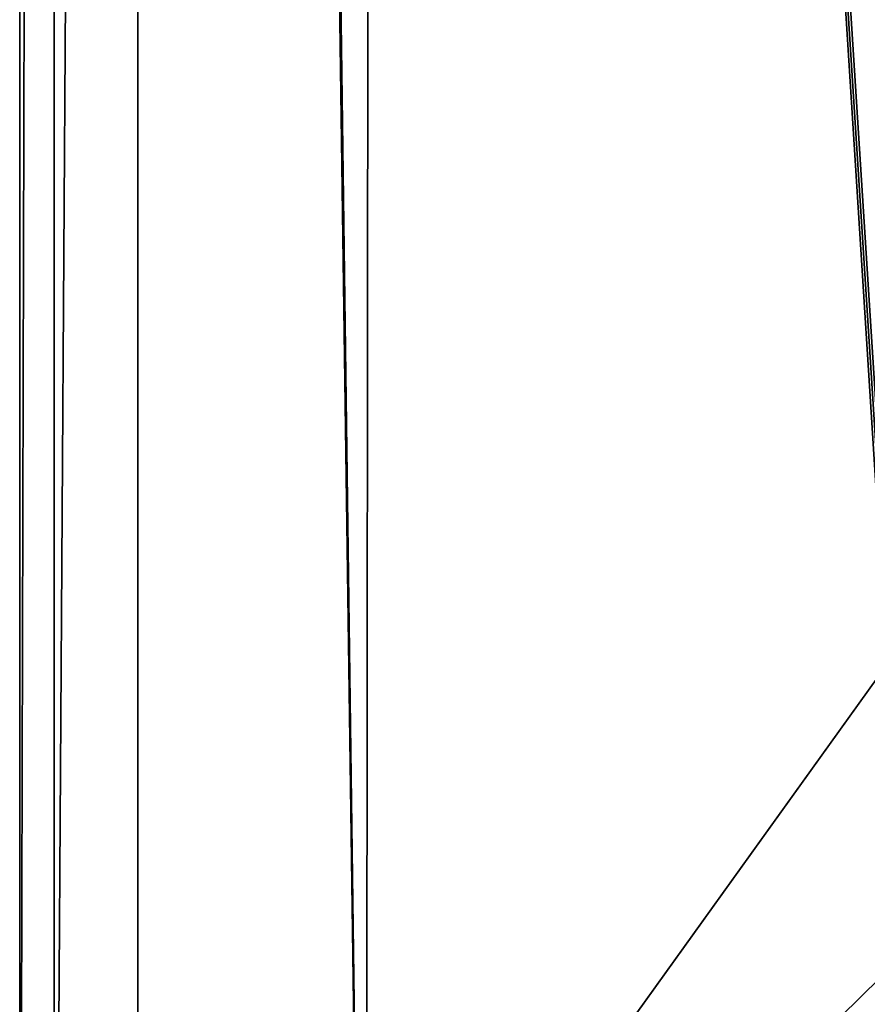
# Model space of a CAD drawing. Header units: millimetres. Extents: x -365 to 365, y -678 to 20.
# Tile 53 of 256: x -5 to -2.85, y -72.43 to -69.93. Entities that reach past the tile are written whole.
import ezdxf

# ---------------------------------------------------------------- set-up
doc = ezdxf.new("R2010")
doc.units = ezdxf.units.MM
doc.header["$LTSCALE"] = 65.185185
for name, color, linetype in [('359', 7, 'CONTINUOUS'), ('362', 7, 'CONTINUOUS'), ('371', 7, 'CONTINUOUS'), ('538', 7, 'CONTINUOUS')]:
    doc.layers.add(name, color=color, linetype=linetype)

msp = doc.modelspace()

# ---------------------------------------------------------------- linework, layer by layer
at = {"layer": '359', "linetype": 'CONTINUOUS'}
for points in [[(-5, -11.7635, 16.85), (-5, -41.7104, 9.5387), (-5, -74.7, 16.85), (-5, -11.7635, 16.85)], [(-5, -74.7, 16.85), (-5, -41.7104, 9.5387), (-5, -74.7, -5.343), (-5, -74.7, 16.85)], [(-5, -74.7, -5.343), (-5, -41.7104, 9.5387), (-5, -74.5447, -5.7826), (-5, -74.7, -5.343)], [(-5, -74.5447, -5.7826), (-5, -41.7104, 9.5387), (-5, -74.1478, -6.0272), (-5, -74.5447, -5.7826)], [(-5, -74.1478, -6.0272), (-5, -41.7104, 9.5387), (-5, -41.7104, -13.0355), (-5, -74.1478, -6.0272)]]:
    msp.add_3dface(points, dxfattribs=at)
at = {"layer": '362', "linetype": 'CONTINUOUS'}
for points in [[(-2, -74.7, 19.85), (-2, 0, 19.85), (-4.0572, -6.3538, 19.0336), (-2, -74.7, 19.85)], [(-4.0572, -6.3538, 19.0336), (-4.9632, -10.8898, 17.3182), (-4.1213, -74.7, 18.9713), (-4.0572, -6.3538, 19.0336)], [(-2, -74.7, 19.85), (-4.0572, -6.3538, 19.0336), (-4.1213, -74.7, 18.9713), (-2, -74.7, 19.85)], [(-4.9632, -10.8898, 17.3182), (-4.9909, -11.3397, 17.0836), (-4.1213, -74.7, 18.9713), (-4.9632, -10.8898, 17.3182)], [(-4.9909, -11.3397, 17.0836), (-5, -11.7635, 16.85), (-4.1213, -74.7, 18.9713), (-4.9909, -11.3397, 17.0836)], [(-5, -11.7635, 16.85), (-5, -74.7, 16.85), (-4.1213, -74.7, 18.9713), (-5, -11.7635, 16.85)]]:
    msp.add_3dface(points, dxfattribs=at)
at = {"layer": '371', "linetype": 'CONTINUOUS'}
for points in [[(-4.7, -74.2112, -6.3204), (-4.7, -41.7738, -13.3287), (-2.7984, -71.5634, -6.8925), (-4.7, -74.2112, -6.3204)], [(-2.7984, -71.5634, -6.8925), (-4.7, -41.7738, -13.3287), (-2.7996, -71.4458, -6.9179), (-2.7984, -71.5634, -6.8925)], [(-2.7996, -71.4458, -6.9179), (-4.7, -41.7738, -13.3287), (-2.8, -71.3286, -6.9432), (-2.7996, -71.4458, -6.9179)], [(-2.8, -71.3286, -6.9432), (-4.7, -41.7738, -13.3287), (-2.8, -41.7738, -13.3287), (-2.8, -71.3286, -6.9432)], [(-2.5608, -72.1084, -6.7747), (-4.7, -74.2112, -6.3204), (-2.7984, -71.5634, -6.8925), (-2.5608, -72.1084, -6.7747)], [(-2, -72.3333, -6.7261), (-4.7, -74.2112, -6.3204), (-2.5608, -72.1084, -6.7747), (-2, -72.3333, -6.7261)], [(4.7, -74.2112, -6.3204), (-4.7, -74.2112, -6.3204), (-2, -72.3333, -6.7261), (4.7, -74.2112, -6.3204)]]:
    msp.add_3dface(points, dxfattribs=at)
at = {"layer": '538', "linetype": 'CONTINUOUS'}
for points in [[(-5, -74.1478, -6.0272), (-5, -41.7104, -13.0355), (-4.9153, -41.7545, -13.2396), (-5, -74.1478, -6.0272)], [(-4.9121, -74.1926, -6.2345), (-5, -74.1478, -6.0272), (-4.9153, -41.7545, -13.2396), (-4.9121, -74.1926, -6.2345)], [(-4.7, -41.7738, -13.3287), (-4.9121, -74.1926, -6.2345), (-4.9153, -41.7545, -13.2396), (-4.7, -41.7738, -13.3287)], [(-4.7, -74.2112, -6.3204), (-4.9121, -74.1926, -6.2345), (-4.7, -41.7738, -13.3287), (-4.7, -74.2112, -6.3204)]]:
    msp.add_3dface(points, dxfattribs=at)

doc.saveas('drawing.dxf')
